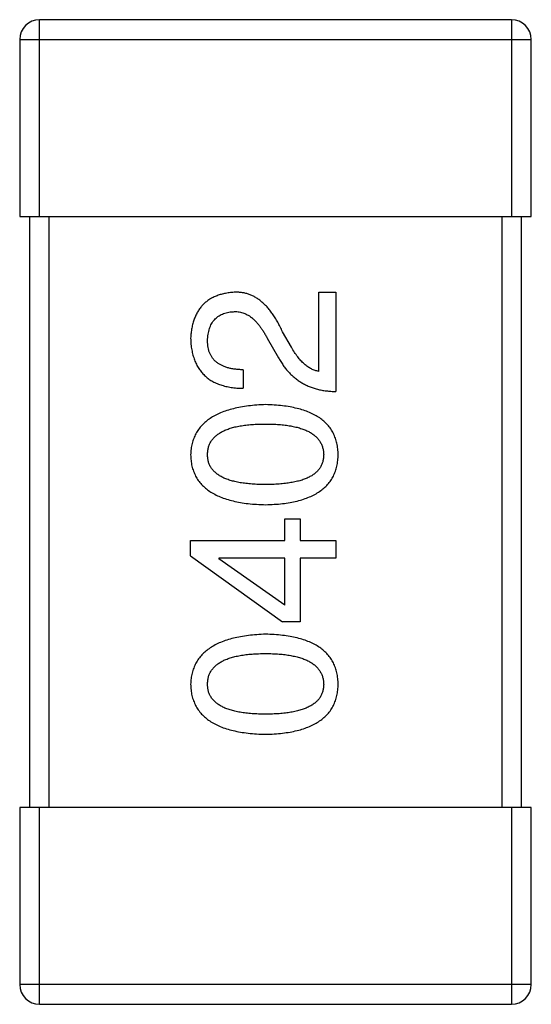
# Model space of a CAD drawing. Header units: millimetres. Extents: x 72 to 239, y 133 to 319.
# Tile 189 of 240: x 129.418 to 129.938, y 284.523 to 285.523. Entities that reach past the tile are written whole.
import ezdxf

# ---------------------------------------------------------------- set-up
doc = ezdxf.new("R2010")
doc.units = ezdxf.units.MM
doc.header["$LTSCALE"] = 5
doc.layers.get('0').update_dxf_attribs({"linetype": 'CONTINUOUS'})

msp = doc.modelspace()

# ---------------------------------------------------------------- linework, layer by layer
for p, q in [((129.4383, 285.3229), (129.4383, 285.5229)), ((129.9183, 285.5229), (129.4383, 285.5229)), ((129.9183, 285.5229), (129.9183, 285.3229)), ((129.4183, 285.5029), (129.4183, 285.3229)), ((129.4183, 285.5029), (129.9383, 285.5029)), ((129.9383, 285.3229), (129.9383, 285.5029)), ((129.4183, 285.3229), (129.9383, 285.3229)), ((129.4283, 285.3229), (129.4283, 284.7229)), ((129.4483, 284.7229), (129.4483, 285.3229)), ((129.9083, 285.3229), (129.9083, 284.7229)), ((129.9283, 284.7229), (129.9283, 285.3229)), ((129.7223, 285.1657), (129.7223, 285.246)), ((129.7223, 285.246), (129.7396, 285.246)), ((129.7396, 285.246), (129.7396, 285.1452)), ((129.6945, 285.1903), (129.6855, 285.2059)), ((129.6699, 285.1993), (129.6814, 285.1796)), ((129.6453, 285.1673), (129.6453, 285.1485)), ((129.6879, 284.994), (129.6879, 285.0161)), ((129.6879, 285.0161), (129.7035, 285.0161)), ((129.7035, 285.0161), (129.7035, 284.994)), ((129.592, 284.9784), (129.592, 284.994)), ((129.592, 284.994), (129.6879, 284.994)), ((129.7035, 284.994), (129.7396, 284.994)), ((129.7396, 284.994), (129.7396, 284.976)), ((129.592, 284.9784), (129.6855, 284.9112)), ((129.6207, 284.976), (129.6207, 284.9752)), ((129.6879, 284.976), (129.6207, 284.976)), ((129.6879, 284.9284), (129.6207, 284.9752)), ((129.6879, 284.9284), (129.6879, 284.976)), ((129.7035, 284.976), (129.7035, 284.9112)), ((129.7396, 284.976), (129.7035, 284.976)), ((129.7035, 284.9112), (129.6855, 284.9112)), ((129.4183, 284.7229), (129.4183, 284.5429)), ((129.9383, 284.7229), (129.4183, 284.7229)), ((129.4383, 284.5229), (129.4383, 284.7229)), ((129.9183, 284.7229), (129.9183, 284.5229)), ((129.9383, 284.5429), (129.9383, 284.7229)), ((129.9383, 284.5429), (129.4183, 284.5429)), ((129.4383, 284.5229), (129.9183, 284.5229))]:
    msp.add_line(p, q)
for centre, start, end in [((129.4383, 285.5029), 90, 180), ((129.9183, 285.5029), 0, 90), ((129.4383, 284.5429), 180, 270), ((129.9183, 284.5429), 270, 0)]:
    msp.add_arc(centre, 0.02, start, end)
for points, knots in [([(129.6363, 285.246), (129.6346, 285.2459), (129.6313, 285.2456), (129.6265, 285.2448), (129.622, 285.2437), (129.6179, 285.2423), (129.614, 285.2405), (129.6104, 285.2384), (129.6072, 285.2359), (129.6042, 285.2332), (129.6016, 285.23), (129.5993, 285.2266), (129.5973, 285.2229), (129.5956, 285.2188), (129.5943, 285.2144), (129.5931, 285.2096), (129.5924, 285.2046), (129.5921, 285.2011), (129.592, 285.1993)], [0, 0, 0, 0, 0.070688, 0.137741, 0.201612, 0.262778, 0.321223, 0.378455, 0.434411, 0.490146, 0.546362, 0.603392, 0.662208, 0.723401, 0.787372, 0.85442, 0.925153, 1, 1, 1, 1]), ([(129.6855, 285.2059), (129.6847, 285.2076), (129.6831, 285.2109), (129.6806, 285.2156), (129.6781, 285.22), (129.6754, 285.224), (129.6726, 285.2277), (129.6698, 285.2311), (129.6668, 285.2341), (129.6638, 285.2368), (129.6607, 285.2392), (129.6575, 285.2412), (129.6541, 285.2428), (129.6508, 285.2442), (129.6473, 285.2452), (129.6437, 285.2458), (129.64, 285.2461), (129.6375, 285.2461), (129.6363, 285.246)], [0, 0, 0, 0, 0.082731, 0.161257, 0.236138, 0.307554, 0.375712, 0.440848, 0.502916, 0.562567, 0.619798, 0.675716, 0.73039, 0.78386, 0.837315, 0.890547, 0.944917, 1, 1, 1, 1]), ([(129.6092, 285.1968), (129.6093, 285.198), (129.6094, 285.2002), (129.6097, 285.2034), (129.6104, 285.2063), (129.6111, 285.2091), (129.6121, 285.2117), (129.6132, 285.2141), (129.6146, 285.2162), (129.6161, 285.2182), (129.6179, 285.2199), (129.6198, 285.2215), (129.622, 285.2228), (129.6243, 285.224), (129.6268, 285.2248), (129.6295, 285.2256), (129.6324, 285.2261), (129.6344, 285.2263), (129.6355, 285.2263)], [0, 0, 0, 0, 0.076112, 0.148436, 0.216883, 0.281466, 0.34298, 0.402356, 0.459881, 0.51546, 0.571111, 0.62658, 0.683162, 0.741007, 0.801404, 0.863825, 0.930544, 1, 1, 1, 1]), ([(129.6355, 285.2263), (129.6363, 285.2264), (129.6379, 285.2265), (129.6403, 285.2263), (129.6427, 285.2259), (129.645, 285.2253), (129.6473, 285.2244), (129.6496, 285.2233), (129.6518, 285.222), (129.6539, 285.2204), (129.6561, 285.2186), (129.6582, 285.2165), (129.6602, 285.2142), (129.6623, 285.2117), (129.6642, 285.209), (129.6662, 285.206), (129.6681, 285.2027), (129.6693, 285.2005), (129.6699, 285.1993)], [0, 0, 0, 0, 0.052237, 0.103888, 0.155485, 0.207395, 0.259864, 0.31356, 0.369176, 0.4266, 0.486836, 0.550048, 0.61567, 0.685271, 0.75824, 0.834614, 0.915635, 1, 1, 1, 1]), ([(129.592, 285.1993), (129.5921, 285.1973), (129.5923, 285.1933), (129.5931, 285.1877), (129.5943, 285.1823), (129.5959, 285.1774), (129.5978, 285.1729), (129.6002, 285.1687), (129.6029, 285.1649), (129.6061, 285.1615), (129.6097, 285.1585), (129.6136, 285.1559), (129.6179, 285.1537), (129.6227, 285.1519), (129.6278, 285.1504), (129.6333, 285.1494), (129.6391, 285.1487), (129.6432, 285.1486), (129.6453, 285.1485)], [0, 0, 0, 0, 0.07282, 0.141057, 0.2062, 0.267672, 0.326735, 0.383519, 0.439188, 0.494454, 0.549628, 0.605958, 0.66397, 0.72402, 0.787502, 0.854127, 0.925065, 1, 1, 1, 1]), ([(129.6453, 285.1673), (129.6438, 285.1674), (129.641, 285.1675), (129.6369, 285.1679), (129.6331, 285.1685), (129.6296, 285.1694), (129.6263, 285.1705), (129.6233, 285.1718), (129.6206, 285.1733), (129.6182, 285.1751), (129.6161, 285.177), (129.6142, 285.1792), (129.6127, 285.1816), (129.6114, 285.1842), (129.6104, 285.1871), (129.6097, 285.1901), (129.6093, 285.1934), (129.6093, 285.1957), (129.6092, 285.1968)], [0, 0, 0, 0, 0.082594, 0.15978, 0.232961, 0.301462, 0.365595, 0.426678, 0.484662, 0.540809, 0.595146, 0.648401, 0.702272, 0.757102, 0.813447, 0.872233, 0.934055, 1, 1, 1, 1]), ([(129.7223, 285.1657), (129.721, 285.166), (129.7184, 285.1665), (129.7147, 285.1681), (129.711, 285.1703), (129.7075, 285.1731), (129.704, 285.1765), (129.7007, 285.1805), (129.6975, 285.1851), (129.6955, 285.1885), (129.6945, 285.1903)], [0, 0, 0, 0, 0.103034, 0.208166, 0.318255, 0.434664, 0.559728, 0.695394, 0.841708, 1, 1, 1, 1]), ([(129.6814, 285.1796), (129.6821, 285.1783), (129.6836, 285.1756), (129.6862, 285.1717), (129.6888, 285.1682), (129.6917, 285.1649), (129.6947, 285.1618), (129.698, 285.159), (129.7013, 285.1564), (129.7049, 285.1542), (129.7086, 285.1521), (129.7125, 285.1504), (129.7166, 285.1488), (129.7209, 285.1476), (129.7253, 285.1466), (129.7299, 285.1459), (129.7347, 285.1454), (129.7379, 285.1453), (129.7396, 285.1452)], [0, 0, 0, 0, 0.065828, 0.130094, 0.192451, 0.254037, 0.313974, 0.373757, 0.433048, 0.492243, 0.551902, 0.611758, 0.672678, 0.734814, 0.798569, 0.863693, 0.930488, 1, 1, 1, 1]), ([(129.6682, 285.1319), (129.6652, 285.1318), (129.6594, 285.1315), (129.6509, 285.1307), (129.643, 285.1295), (129.6356, 285.1279), (129.6289, 285.126), (129.6226, 285.1238), (129.617, 285.1211), (129.6119, 285.1181), (129.6074, 285.1147), (129.6034, 285.111), (129.6001, 285.1069), (129.5973, 285.1024), (129.5951, 285.0976), (129.5934, 285.0924), (129.5924, 285.0869), (129.5921, 285.083), (129.592, 285.0811)], [0, 0, 0, 0, 0.088475, 0.171606, 0.249595, 0.322626, 0.391327, 0.455765, 0.516374, 0.573675, 0.628522, 0.681161, 0.732559, 0.783563, 0.83504, 0.887639, 0.942585, 1, 1, 1, 1]), ([(129.742, 285.0811), (129.7419, 285.0831), (129.7417, 285.087), (129.7408, 285.0926), (129.7393, 285.0978), (129.7372, 285.1027), (129.7346, 285.1073), (129.7313, 285.1114), (129.7275, 285.1151), (129.7232, 285.1185), (129.7182, 285.1215), (129.7127, 285.1241), (129.7067, 285.1264), (129.7001, 285.1282), (129.6929, 285.1297), (129.6852, 285.1308), (129.6769, 285.1316), (129.6712, 285.1318), (129.6682, 285.1319)], [0, 0, 0, 0, 0.059134, 0.115603, 0.169236, 0.221572, 0.273254, 0.32474, 0.377319, 0.431815, 0.488555, 0.548609, 0.612242, 0.680182, 0.75251, 0.829782, 0.91231, 1, 1, 1, 1]), ([(129.6092, 285.0811), (129.6093, 285.0823), (129.6094, 285.0848), (129.61, 285.0884), (129.6112, 285.0917), (129.6128, 285.0948), (129.615, 285.0976), (129.6175, 285.1002), (129.6206, 285.1025), (129.624, 285.1046), (129.628, 285.1064), (129.6324, 285.108), (129.6372, 285.1093), (129.6425, 285.1104), (129.6483, 285.1112), (129.6546, 285.1118), (129.6612, 285.1122), (129.6659, 285.1122), (129.6682, 285.1122)], [0, 0, 0, 0, 0.050604, 0.098688, 0.145699, 0.191791, 0.238625, 0.286717, 0.337546, 0.391814, 0.449755, 0.512106, 0.579685, 0.652048, 0.730262, 0.814146, 0.904281, 1, 1, 1, 1]), ([(129.6682, 285.1122), (129.6706, 285.1122), (129.6752, 285.1122), (129.6818, 285.1118), (129.6879, 285.1112), (129.6936, 285.1104), (129.6989, 285.1093), (129.7037, 285.1079), (129.7081, 285.1064), (129.7121, 285.1046), (129.7155, 285.1025), (129.7186, 285.1001), (129.7212, 285.0976), (129.7233, 285.0948), (129.725, 285.0917), (129.7263, 285.0884), (129.727, 285.0848), (129.7272, 285.0823), (129.7273, 285.0811)], [0, 0, 0, 0, 0.094834, 0.184067, 0.267029, 0.344713, 0.417334, 0.484367, 0.546941, 0.604717, 0.65953, 0.710539, 0.759381, 0.806382, 0.853027, 0.900623, 0.949121, 1, 1, 1, 1]), ([(129.592, 285.0811), (129.5921, 285.0791), (129.5923, 285.0752), (129.5932, 285.0696), (129.5949, 285.0643), (129.597, 285.0594), (129.5997, 285.0549), (129.6031, 285.0508), (129.607, 285.047), (129.6115, 285.0437), (129.6166, 285.0407), (129.6223, 285.0381), (129.6285, 285.0358), (129.6353, 285.034), (129.6427, 285.0324), (129.6507, 285.0313), (129.6593, 285.0306), (129.6652, 285.0304), (129.6682, 285.0303)], [0, 0, 0, 0, 0.057911, 0.113262, 0.165956, 0.217443, 0.268511, 0.319665, 0.372, 0.426129, 0.483365, 0.543779, 0.607756, 0.676562, 0.749704, 0.827713, 0.911177, 1, 1, 1, 1]), ([(129.6682, 285.0508), (129.6659, 285.0508), (129.6612, 285.0508), (129.6546, 285.0512), (129.6483, 285.0518), (129.6425, 285.0525), (129.6372, 285.0537), (129.6324, 285.0549), (129.628, 285.0565), (129.624, 285.0582), (129.6206, 285.0602), (129.6175, 285.0625), (129.615, 285.065), (129.6128, 285.0677), (129.6112, 285.0707), (129.61, 285.074), (129.6094, 285.0775), (129.6093, 285.0799), (129.6092, 285.0811)], [0, 0, 0, 0, 0.096452, 0.187278, 0.271765, 0.350519, 0.423437, 0.491321, 0.554011, 0.612224, 0.666281, 0.717003, 0.764884, 0.811423, 0.856783, 0.902993, 0.950236, 1, 1, 1, 1]), ([(129.7273, 285.0811), (129.7272, 285.0799), (129.7271, 285.0775), (129.7264, 285.074), (129.7253, 285.0707), (129.7236, 285.0678), (129.7215, 285.065), (129.719, 285.0625), (129.7159, 285.0602), (129.7124, 285.0582), (129.7085, 285.0565), (129.7041, 285.0549), (129.6992, 285.0537), (129.6939, 285.0526), (129.6882, 285.0518), (129.6819, 285.0512), (129.6752, 285.0508), (129.6706, 285.0508), (129.6682, 285.0508)], [0, 0, 0, 0, 0.049766, 0.097012, 0.143225, 0.188786, 0.235079, 0.282962, 0.333687, 0.387747, 0.445963, 0.508657, 0.576545, 0.649868, 0.72822, 0.812712, 0.903543, 1, 1, 1, 1]), ([(129.6682, 285.0303), (129.6712, 285.0304), (129.6769, 285.0306), (129.6852, 285.0313), (129.6929, 285.0324), (129.7001, 285.0339), (129.7067, 285.0358), (129.7127, 285.0381), (129.7182, 285.0406), (129.7231, 285.0437), (129.7275, 285.047), (129.7313, 285.0508), (129.7346, 285.0549), (129.7372, 285.0594), (129.7393, 285.0643), (129.7408, 285.0696), (129.7417, 285.0752), (129.7419, 285.0791), (129.742, 285.0811)], [0, 0, 0, 0, 0.087693, 0.170223, 0.247496, 0.319826, 0.387768, 0.451403, 0.511459, 0.568358, 0.622671, 0.675251, 0.726739, 0.778422, 0.830759, 0.884394, 0.940865, 1, 1, 1, 1]), ([(129.6682, 284.8988), (129.6652, 284.8986), (129.6594, 284.8984), (129.6509, 284.8975), (129.643, 284.8963), (129.6356, 284.8948), (129.6289, 284.8929), (129.6226, 284.8906), (129.617, 284.888), (129.6119, 284.8849), (129.6074, 284.8816), (129.6034, 284.8779), (129.6001, 284.8738), (129.5973, 284.8693), (129.5951, 284.8644), (129.5934, 284.8593), (129.5924, 284.8537), (129.5921, 284.8499), (129.592, 284.8479)], [0, 0, 0, 0, 0.088475, 0.171606, 0.249595, 0.322626, 0.391327, 0.455765, 0.516374, 0.573675, 0.628522, 0.681161, 0.732559, 0.783563, 0.83504, 0.887639, 0.942585, 1, 1, 1, 1]), ([(129.742, 284.8479), (129.7419, 284.8499), (129.7417, 284.8538), (129.7408, 284.8594), (129.7393, 284.8647), (129.7372, 284.8696), (129.7346, 284.8741), (129.7313, 284.8782), (129.7275, 284.882), (129.7232, 284.8854), (129.7182, 284.8884), (129.7127, 284.891), (129.7067, 284.8932), (129.7001, 284.8951), (129.6929, 284.8966), (129.6852, 284.8977), (129.6769, 284.8985), (129.6712, 284.8987), (129.6682, 284.8988)], [0, 0, 0, 0, 0.059134, 0.115603, 0.169236, 0.221572, 0.273254, 0.32474, 0.377319, 0.431815, 0.488555, 0.548609, 0.612242, 0.680182, 0.75251, 0.829782, 0.91231, 1, 1, 1, 1]), ([(129.6092, 284.8479), (129.6093, 284.8492), (129.6094, 284.8516), (129.61, 284.8552), (129.6112, 284.8585), (129.6128, 284.8616), (129.615, 284.8644), (129.6175, 284.867), (129.6206, 284.8693), (129.624, 284.8714), (129.628, 284.8732), (129.6324, 284.8748), (129.6372, 284.8761), (129.6425, 284.8772), (129.6483, 284.8781), (129.6546, 284.8787), (129.6612, 284.879), (129.6659, 284.8791), (129.6682, 284.8791)], [0, 0, 0, 0, 0.050604, 0.098688, 0.145699, 0.191791, 0.238625, 0.286717, 0.337546, 0.391814, 0.449755, 0.512106, 0.579685, 0.652048, 0.730262, 0.814146, 0.904281, 1, 1, 1, 1]), ([(129.6682, 284.8791), (129.6706, 284.8791), (129.6752, 284.879), (129.6818, 284.8787), (129.6879, 284.8781), (129.6936, 284.8772), (129.6989, 284.8761), (129.7037, 284.8748), (129.7081, 284.8732), (129.7121, 284.8714), (129.7155, 284.8693), (129.7186, 284.867), (129.7212, 284.8645), (129.7233, 284.8616), (129.725, 284.8585), (129.7263, 284.8552), (129.727, 284.8516), (129.7272, 284.8492), (129.7273, 284.8479)], [0, 0, 0, 0, 0.094834, 0.184067, 0.267029, 0.344713, 0.417334, 0.484367, 0.546941, 0.604717, 0.65953, 0.710539, 0.759381, 0.806382, 0.853027, 0.900623, 0.949121, 1, 1, 1, 1]), ([(129.592, 284.8479), (129.5921, 284.8459), (129.5923, 284.8421), (129.5932, 284.8364), (129.5949, 284.8312), (129.597, 284.8263), (129.5997, 284.8218), (129.6031, 284.8176), (129.607, 284.8139), (129.6115, 284.8105), (129.6166, 284.8075), (129.6223, 284.8049), (129.6285, 284.8026), (129.6353, 284.8008), (129.6427, 284.7993), (129.6507, 284.7982), (129.6593, 284.7974), (129.6652, 284.7972), (129.6682, 284.7971)], [0, 0, 0, 0, 0.057911, 0.113262, 0.165956, 0.217443, 0.268511, 0.319665, 0.372, 0.426129, 0.483365, 0.543779, 0.607756, 0.676562, 0.749704, 0.827713, 0.911177, 1, 1, 1, 1]), ([(129.6682, 284.8176), (129.6659, 284.8176), (129.6612, 284.8177), (129.6546, 284.818), (129.6483, 284.8186), (129.6425, 284.8194), (129.6372, 284.8205), (129.6324, 284.8217), (129.628, 284.8233), (129.624, 284.8251), (129.6206, 284.8271), (129.6175, 284.8293), (129.615, 284.8319), (129.6128, 284.8346), (129.6112, 284.8376), (129.61, 284.8408), (129.6094, 284.8443), (129.6093, 284.8467), (129.6092, 284.8479)], [0, 0, 0, 0, 0.096452, 0.187278, 0.271765, 0.350519, 0.423437, 0.491321, 0.554011, 0.612224, 0.666281, 0.717003, 0.764884, 0.811423, 0.856783, 0.902993, 0.950236, 1, 1, 1, 1]), ([(129.6682, 284.7971), (129.6712, 284.7972), (129.6769, 284.7974), (129.6852, 284.7982), (129.6929, 284.7993), (129.7001, 284.8008), (129.7067, 284.8027), (129.7127, 284.8049), (129.7182, 284.8075), (129.7231, 284.8105), (129.7275, 284.8139), (129.7313, 284.8176), (129.7346, 284.8218), (129.7372, 284.8263), (129.7393, 284.8312), (129.7408, 284.8364), (129.7417, 284.8421), (129.7419, 284.8459), (129.742, 284.8479)], [0, 0, 0, 0, 0.087693, 0.170223, 0.247496, 0.319826, 0.387768, 0.451403, 0.511459, 0.568358, 0.622671, 0.675251, 0.726739, 0.778422, 0.830759, 0.884394, 0.940865, 1, 1, 1, 1]), ([(129.7273, 284.8479), (129.7272, 284.8467), (129.7271, 284.8443), (129.7264, 284.8408), (129.7253, 284.8376), (129.7236, 284.8346), (129.7215, 284.8318), (129.719, 284.8293), (129.7159, 284.8271), (129.7124, 284.8251), (129.7085, 284.8233), (129.7041, 284.8217), (129.6992, 284.8205), (129.6939, 284.8194), (129.6882, 284.8186), (129.6819, 284.818), (129.6752, 284.8177), (129.6706, 284.8176), (129.6682, 284.8176)], [0, 0, 0, 0, 0.049766, 0.097012, 0.143225, 0.188786, 0.235079, 0.282962, 0.333687, 0.387747, 0.445963, 0.508657, 0.576545, 0.649868, 0.72822, 0.812712, 0.903543, 1, 1, 1, 1])]:
    msp.add_open_spline(points, degree=3, knots=knots)

doc.saveas('drawing.dxf')
